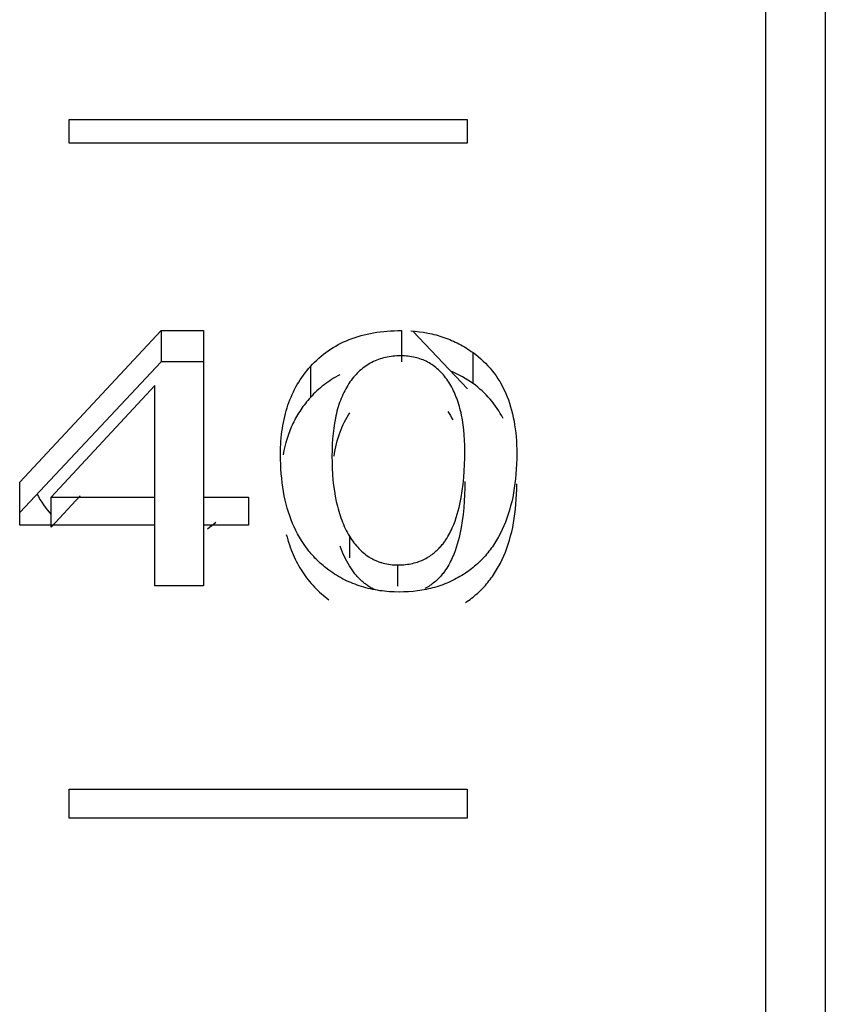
# Model space of a CAD drawing. Header units: millimetres. Extents: x -2637 to -1637, y 678 to 1678.
# Tile 200 of 256: x -1947.49 to -1943.44, y 1065.62 to 1070.57. Entities that reach past the tile are written whole.
import ezdxf

# ---------------------------------------------------------------- set-up
doc = ezdxf.new("R2010")
doc.units = ezdxf.units.MM
doc.layers.add('Make2D$B.SHOW mini', color=7, linetype='Continuous', true_color=0x000000)

msp = doc.modelspace()

# ---------------------------------------------------------------- linework, layer by layer
at = {"layer": 'Make2D$B.SHOW mini', "color": 18, "lineweight": -3, "true_color": 0x000000}
for points in [[(-1943.7431, 1075.5219), (-1943.7431, 1075.5214), (-1943.7431, 1015.6235)], [(-1943.4431, 1075.5182), (-1943.4431, 1024.9126)], [(-1947.2431, 1070.069), (-1945.2431, 1070.069)], [(-1947.2431, 1069.9495), (-1947.2431, 1070.069)], [(-1945.2431, 1070.069), (-1945.2431, 1069.9495)], [(-1945.2431, 1069.9495), (-1947.2431, 1069.9495)], [(-1947.4922, 1068.2446), (-1946.7813, 1069.0075)], [(-1946.7813, 1069.0075), (-1946.7813, 1068.8509)], [(-1946.7813, 1069.0075), (-1946.5687, 1069.0075)], [(-1946.5687, 1069.0075), (-1946.5687, 1068.1695)], [(-1946.0311, 1068.8268), (-1946.0208, 1068.8379), (-1946.0103, 1068.8487), (-1945.9995, 1068.8592), (-1945.9884, 1068.8693), (-1945.9771, 1068.879), (-1945.9656, 1068.8883), (-1945.9538, 1068.8974), (-1945.9417, 1068.906), (-1945.9294, 1068.9143), (-1945.9168, 1068.9223), (-1945.9039, 1068.9298), (-1945.8908, 1068.9371), (-1945.8775, 1068.9439), (-1945.8639, 1068.9505), (-1945.85, 1068.9566), (-1945.8358, 1068.9625), (-1945.8214, 1068.9679), (-1945.8067, 1068.973), (-1945.7918, 1068.9778), (-1945.7766, 1068.9822), (-1945.7611, 1068.9862), (-1945.7454, 1068.9899), (-1945.7294, 1068.9932), (-1945.7132, 1068.9962), (-1945.6966, 1068.9989), (-1945.6798, 1069.0011), (-1945.6628, 1069.0031), (-1945.6455, 1069.0046), (-1945.6279, 1069.0059), (-1945.61, 1069.0068), (-1945.5919, 1069.0073), (-1945.5735, 1069.0075)], [(-1945.5735, 1069.0075), (-1945.5735, 1068.8509)], [(-1945.527, 1069.006), (-1945.505, 1069.0043), (-1945.4832, 1069.0019), (-1945.4619, 1068.9989), (-1945.4408, 1068.9951), (-1945.4201, 1068.9907), (-1945.4099, 1068.9882), (-1945.3997, 1068.9856), (-1945.3897, 1068.9828), (-1945.3797, 1068.9798), (-1945.3698, 1068.9766), (-1945.36, 1068.9733), (-1945.3502, 1068.9698), (-1945.3406, 1068.9662), (-1945.331, 1068.9624), (-1945.3215, 1068.9584), (-1945.3121, 1068.9542), (-1945.3027, 1068.9498), (-1945.2935, 1068.9453), (-1945.2843, 1068.9406), (-1945.2752, 1068.9358), (-1945.2662, 1068.9308), (-1945.2573, 1068.9256), (-1945.2484, 1068.9202), (-1945.2396, 1068.9146), (-1945.2309, 1068.9089), (-1945.2223, 1068.903), (-1945.2137, 1068.897)], [(-1945.242, 1068.7146), (-1945.517, 1069.0053)], [(-1946.7813, 1068.8509), (-1947.4922, 1068.0932)], [(-1946.5687, 1068.8509), (-1946.7813, 1068.8509)], [(-1945.5762, 1068.8805), (-1945.5864, 1068.8804), (-1945.5965, 1068.88), (-1945.6064, 1068.8794), (-1945.6162, 1068.8785), (-1945.6258, 1068.8773), (-1945.6353, 1068.8759), (-1945.6447, 1068.8742), (-1945.6539, 1068.8723), (-1945.6629, 1068.8701), (-1945.6719, 1068.8677), (-1945.6806, 1068.865), (-1945.6893, 1068.8621), (-1945.6978, 1068.8589), (-1945.7061, 1068.8554), (-1945.7144, 1068.8517), (-1945.7224, 1068.8477), (-1945.7303, 1068.8434), (-1945.7381, 1068.839), (-1945.7458, 1068.8342), (-1945.7533, 1068.8292), (-1945.7606, 1068.8239), (-1945.7678, 1068.8184), (-1945.7749, 1068.8126), (-1945.7818, 1068.8066), (-1945.7886, 1068.8003), (-1945.7953, 1068.7937), (-1945.8018, 1068.7869), (-1945.8081, 1068.7799), (-1945.8143, 1068.7725), (-1945.8204, 1068.7649), (-1945.8263, 1068.7571), (-1945.8321, 1068.749)], [(-1945.3406, 1068.7552), (-1945.346, 1068.7629), (-1945.3515, 1068.7703), (-1945.3571, 1068.7775), (-1945.3629, 1068.7845), (-1945.3688, 1068.7912), (-1945.3748, 1068.7977), (-1945.381, 1068.8039), (-1945.3873, 1068.8099), (-1945.3937, 1068.8157), (-1945.4002, 1068.8212), (-1945.4069, 1068.8264), (-1945.4137, 1068.8315), (-1945.4206, 1068.8362), (-1945.4277, 1068.8408), (-1945.4348, 1068.8451), (-1945.4421, 1068.8491), (-1945.4496, 1068.8529), (-1945.4571, 1068.8565), (-1945.4648, 1068.8598), (-1945.4726, 1068.8628), (-1945.4805, 1068.8657), (-1945.4886, 1068.8682), (-1945.4968, 1068.8706), (-1945.5051, 1068.8727), (-1945.5135, 1068.8745), (-1945.5221, 1068.8761), (-1945.5308, 1068.8775), (-1945.5396, 1068.8786), (-1945.5486, 1068.8794), (-1945.5576, 1068.88), (-1945.5668, 1068.8804), (-1945.5762, 1068.8805)], [(-1945.2137, 1068.897), (-1945.2002, 1068.8868), (-1945.1871, 1068.8764), (-1945.1744, 1068.8655), (-1945.1622, 1068.8543), (-1945.1504, 1068.8428), (-1945.139, 1068.8308), (-1945.128, 1068.8185), (-1945.1175, 1068.8058), (-1945.1074, 1068.7928), (-1945.0977, 1068.7794), (-1945.0885, 1068.7656), (-1945.0797, 1068.7514), (-1945.0713, 1068.7369), (-1945.0634, 1068.722), (-1945.0559, 1068.7067), (-1945.0488, 1068.6911), (-1945.0422, 1068.675), (-1945.0359, 1068.6586), (-1945.0302, 1068.6418), (-1945.0248, 1068.6247), (-1945.0199, 1068.6071), (-1945.0154, 1068.5892), (-1945.0113, 1068.5709), (-1945.0076, 1068.5522), (-1945.0044, 1068.5331), (-1945.0016, 1068.5136), (-1944.9993, 1068.4937), (-1944.9973, 1068.4735), (-1944.9958, 1068.4528), (-1944.9948, 1068.4318), (-1944.9941, 1068.4104), (-1944.9939, 1068.3885)], [(-1945.2137, 1068.7411), (-1945.2137, 1068.897)], [(-1946.1815, 1068.3849), (-1946.1813, 1068.402), (-1946.1809, 1068.4188), (-1946.1801, 1068.4355), (-1946.1791, 1068.4519), (-1946.1778, 1068.4681), (-1946.1762, 1068.4841), (-1946.1743, 1068.4999), (-1946.1721, 1068.5155), (-1946.1696, 1068.5309), (-1946.1668, 1068.546), (-1946.1637, 1068.561), (-1946.1603, 1068.5757), (-1946.1566, 1068.5902), (-1946.1527, 1068.6045), (-1946.1484, 1068.6187), (-1946.1439, 1068.6326), (-1946.139, 1068.6462), (-1946.1339, 1068.6597), (-1946.1285, 1068.673), (-1946.1227, 1068.6861), (-1946.1167, 1068.6989), (-1946.1104, 1068.7116), (-1946.1038, 1068.724), (-1946.0969, 1068.7363), (-1946.0897, 1068.7483), (-1946.0822, 1068.7601), (-1946.0744, 1068.7717), (-1946.0663, 1068.7832), (-1946.058, 1068.7944), (-1946.0493, 1068.8054), (-1946.0403, 1068.8162), (-1946.0311, 1068.8268)], [(-1946.0311, 1068.8268), (-1946.0311, 1068.6714)], [(-1945.2137, 1068.7411), (-1945.2265, 1068.7501), (-1945.2395, 1068.7586), (-1945.2526, 1068.7668), (-1945.266, 1068.7746), (-1945.2795, 1068.782), (-1945.2931, 1068.789), (-1945.307, 1068.7956), (-1945.321, 1068.8019)], [(-1945.8836, 1068.7847), (-1945.894, 1068.7793), (-1945.9043, 1068.7736), (-1945.9144, 1068.7677), (-1945.9243, 1068.7616), (-1945.9341, 1068.7553), (-1945.9437, 1068.7488), (-1945.9531, 1068.742), (-1945.9624, 1068.735), (-1945.9715, 1068.7278), (-1945.9805, 1068.7204), (-1945.9893, 1068.7128), (-1945.998, 1068.705), (-1946.0065, 1068.6969), (-1946.0148, 1068.6886), (-1946.023, 1068.6801), (-1946.0311, 1068.6714)], [(-1945.8321, 1068.749), (-1945.8377, 1068.7407), (-1945.8432, 1068.7321), (-1945.8484, 1068.7234), (-1945.8535, 1068.7144), (-1945.8584, 1068.7053), (-1945.8631, 1068.6959), (-1945.8676, 1068.6863), (-1945.872, 1068.6765), (-1945.8762, 1068.6665), (-1945.8801, 1068.6563), (-1945.884, 1068.6459), (-1945.8876, 1068.6352), (-1945.891, 1068.6244), (-1945.8943, 1068.6133), (-1945.8974, 1068.602), (-1945.9003, 1068.5905), (-1945.9031, 1068.5788), (-1945.9056, 1068.5669), (-1945.9102, 1068.5424), (-1945.9141, 1068.517), (-1945.9172, 1068.4907), (-1945.9197, 1068.4636), (-1945.9214, 1068.4355), (-1945.9225, 1068.4066), (-1945.9228, 1068.3767)], [(-1945.2553, 1068.4003), (-1945.2556, 1068.4288), (-1945.2566, 1068.4564), (-1945.2583, 1068.4831), (-1945.2606, 1068.509), (-1945.2636, 1068.5341), (-1945.2673, 1068.5583), (-1945.2716, 1068.5817), (-1945.274, 1068.5931), (-1945.2766, 1068.6043), (-1945.2793, 1068.6153), (-1945.2823, 1068.626), (-1945.2853, 1068.6366), (-1945.2886, 1068.6469), (-1945.292, 1068.6571), (-1945.2956, 1068.667), (-1945.2993, 1068.6767), (-1945.3032, 1068.6863), (-1945.3073, 1068.6956), (-1945.3116, 1068.7047), (-1945.316, 1068.7136), (-1945.3206, 1068.7224), (-1945.3253, 1068.7309), (-1945.3302, 1068.7392), (-1945.3353, 1068.7473), (-1945.3406, 1068.7552)], [(-1946.8138, 1068.7313), (-1947.3338, 1068.1695)], [(-1946.8138, 1068.1695), (-1946.8138, 1068.7313)], [(-1945.0623, 1068.5652), (-1945.0693, 1068.5784), (-1945.0765, 1068.5912), (-1945.0842, 1068.6038), (-1945.0921, 1068.6161), (-1945.1004, 1068.6281), (-1945.109, 1068.6398), (-1945.118, 1068.6512), (-1945.1273, 1068.6623), (-1945.1369, 1068.6732), (-1945.1469, 1068.6837), (-1945.1572, 1068.694), (-1945.1678, 1068.704), (-1945.1788, 1068.7137), (-1945.1901, 1068.7231), (-1945.2017, 1068.7323), (-1945.2137, 1068.7411)], [(-1946.0311, 1068.6714), (-1946.0377, 1068.664), (-1946.0441, 1068.6564), (-1946.0504, 1068.6488), (-1946.0565, 1068.6411), (-1946.0625, 1068.6332), (-1946.0684, 1068.6253), (-1946.0741, 1068.6172), (-1946.0796, 1068.6091), (-1946.085, 1068.6008), (-1946.0903, 1068.5925), (-1946.0954, 1068.584), (-1946.1004, 1068.5755), (-1946.1052, 1068.5668), (-1946.1098, 1068.558), (-1946.1144, 1068.5492), (-1946.1187, 1068.5402), (-1946.123, 1068.5311), (-1946.127, 1068.522), (-1946.1347, 1068.5033), (-1946.1419, 1068.4842), (-1946.1484, 1068.4647), (-1946.1544, 1068.4448), (-1946.1597, 1068.4245), (-1946.1645, 1068.4037), (-1946.1687, 1068.3826)], [(-1945.3406, 1068.6003), (-1945.3339, 1068.5902), (-1945.3274, 1068.5798), (-1945.3213, 1068.569), (-1945.3154, 1068.5579)], [(-1945.9124, 1068.3752), (-1945.9097, 1068.3916), (-1945.9067, 1068.4077), (-1945.9034, 1068.4234), (-1945.8998, 1068.4388), (-1945.8959, 1068.4537), (-1945.8917, 1068.4683), (-1945.8871, 1068.4826), (-1945.8823, 1068.4964), (-1945.8771, 1068.5099), (-1945.8716, 1068.523), (-1945.8658, 1068.5358), (-1945.8597, 1068.5482), (-1945.8533, 1068.5602), (-1945.8465, 1068.5719), (-1945.8395, 1068.5832), (-1945.8358, 1068.5887), (-1945.8321, 1068.5942)], [(-1945.9378, 1067.8027), (-1945.9528, 1067.814), (-1945.9601, 1067.8198), (-1945.9673, 1067.8258), (-1945.9744, 1067.8318), (-1945.9814, 1067.838), (-1945.9882, 1067.8443), (-1945.9949, 1067.8507), (-1946.0015, 1067.8572), (-1946.008, 1067.8638), (-1946.0144, 1067.8706), (-1946.0206, 1067.8774), (-1946.0267, 1067.8844), (-1946.0328, 1067.8915), (-1946.0386, 1067.8986), (-1946.0444, 1067.9059), (-1946.0556, 1067.9209), (-1946.0663, 1067.9362), (-1946.0765, 1067.9521), (-1946.0863, 1067.9683), (-1946.0956, 1067.985), (-1946.1044, 1068.0022), (-1946.1127, 1068.0198), (-1946.1205, 1068.0378), (-1946.1279, 1068.0563), (-1946.1348, 1068.0752), (-1946.1412, 1068.0945), (-1946.1472, 1068.1143), (-1946.1527, 1068.1345), (-1946.1577, 1068.1551), (-1946.1622, 1068.1762), (-1946.1662, 1068.1977), (-1946.1698, 1068.2196), (-1946.1729, 1068.242), (-1946.1755, 1068.2647), (-1946.1777, 1068.2879), (-1946.1793, 1068.3115), (-1946.1805, 1068.3356), (-1946.1812, 1068.36), (-1946.1815, 1068.3849)], [(-1945.9228, 1068.3767), (-1945.9225, 1068.3453), (-1945.9215, 1068.3147), (-1945.9198, 1068.285), (-1945.9175, 1068.256), (-1945.9144, 1068.2279), (-1945.9107, 1068.2006), (-1945.9063, 1068.1742), (-1945.9012, 1068.1486), (-1945.8954, 1068.1238), (-1945.8923, 1068.1118), (-1945.8889, 1068.0999), (-1945.8854, 1068.0883), (-1945.8817, 1068.0768), (-1945.8779, 1068.0656), (-1945.8738, 1068.0546), (-1945.8696, 1068.0439), (-1945.8652, 1068.0333), (-1945.8607, 1068.0229), (-1945.8559, 1068.0128), (-1945.851, 1068.0029), (-1945.8459, 1067.9932), (-1945.8406, 1067.9837), (-1945.8351, 1067.9744)], [(-1945.5911, 1067.829), (-1945.5812, 1067.8291), (-1945.5715, 1067.8295), (-1945.5621, 1067.8302), (-1945.5528, 1067.831), (-1945.5437, 1067.8321), (-1945.5349, 1067.8335), (-1945.5262, 1067.8351), (-1945.5177, 1067.8369), (-1945.5094, 1067.8389), (-1945.5013, 1067.8411), (-1945.4934, 1067.8435), (-1945.4857, 1067.8461), (-1945.4782, 1067.8489), (-1945.4709, 1067.8519), (-1945.4638, 1067.8551), (-1945.4569, 1067.8584), (-1945.4502, 1067.862), (-1945.4437, 1067.8656), (-1945.4374, 1067.8695), (-1945.4312, 1067.8734), (-1945.4253, 1067.8775), (-1945.4195, 1067.8817), (-1945.4139, 1067.886), (-1945.4085, 1067.8904), (-1945.4033, 1067.8948), (-1945.3983, 1067.8993), (-1945.3935, 1067.9038), (-1945.3888, 1067.9084), (-1945.3843, 1067.913), (-1945.38, 1067.9176), (-1945.3759, 1067.9222), (-1945.3719, 1067.9267), (-1945.3681, 1067.9313), (-1945.3645, 1067.9358), (-1945.361, 1067.9403), (-1945.3577, 1067.9448), (-1945.3545, 1067.9492), (-1945.3514, 1067.9537), (-1945.3457, 1067.9625), (-1945.3404, 1067.9712), (-1945.3354, 1067.98), (-1945.3308, 1067.9887), (-1945.3264, 1067.9974), (-1945.3223, 1068.0061), (-1945.3183, 1068.0149), (-1945.3109, 1068.0324), (-1945.3042, 1068.0498), (-1945.2982, 1068.0671), (-1945.2929, 1068.0843), (-1945.2881, 1068.1013), (-1945.2838, 1068.1181), (-1945.28, 1068.1349), (-1945.2765, 1068.1516), (-1945.2733, 1068.1683), (-1945.268, 1068.2016), (-1945.2638, 1068.2348), (-1945.2605, 1068.2679), (-1945.2581, 1068.3009), (-1945.2565, 1068.334), (-1945.2556, 1068.3671), (-1945.2553, 1068.4003)], [(-1944.9939, 1068.3885), (-1944.9942, 1068.3622), (-1944.9949, 1068.3364), (-1944.9962, 1068.3111), (-1944.998, 1068.2862), (-1945.0003, 1068.2618), (-1945.003, 1068.2378), (-1945.0063, 1068.2144), (-1945.0101, 1068.1914), (-1945.0144, 1068.1689), (-1945.0193, 1068.1469), (-1945.0246, 1068.1254), (-1945.0304, 1068.1043), (-1945.0367, 1068.0837), (-1945.0435, 1068.0637), (-1945.0509, 1068.0441), (-1945.0587, 1068.025), (-1945.067, 1068.0064), (-1945.0759, 1067.9883), (-1945.0852, 1067.9706), (-1945.0951, 1067.9535), (-1945.1002, 1067.9452), (-1945.1054, 1067.9369), (-1945.1108, 1067.9288), (-1945.1163, 1067.9208), (-1945.1219, 1067.9129), (-1945.1276, 1067.9052), (-1945.1335, 1067.8976), (-1945.1395, 1067.8901), (-1945.1456, 1067.8827), (-1945.1518, 1067.8755), (-1945.1582, 1067.8683), (-1945.1646, 1067.8614), (-1945.1713, 1067.8545), (-1945.178, 1067.8478), (-1945.1849, 1067.8412), (-1945.1918, 1067.8347), (-1945.199, 1067.8283), (-1945.2062, 1067.8221), (-1945.2135, 1067.816), (-1945.221, 1067.8101), (-1945.2286, 1067.8042), (-1945.2364, 1067.7985), (-1945.2442, 1067.793), (-1945.2522, 1067.7875)], [(-1947.4922, 1068.0283), (-1947.4922, 1068.2446)], [(-1945.2553, 1068.2478), (-1945.2556, 1068.2148), (-1945.2565, 1068.1819), (-1945.2581, 1068.149), (-1945.2605, 1068.1162), (-1945.2638, 1068.0833), (-1945.268, 1068.0503), (-1945.2734, 1068.0172), (-1945.2765, 1068.0007), (-1945.28, 1067.984), (-1945.2838, 1067.9674), (-1945.2881, 1067.9506), (-1945.2929, 1067.9338), (-1945.2982, 1067.9167), (-1945.3042, 1067.8995), (-1945.3109, 1067.8822), (-1945.3145, 1067.8735), (-1945.3183, 1067.8648), (-1945.3223, 1067.8561), (-1945.3265, 1067.8475), (-1945.3309, 1067.8388), (-1945.3355, 1067.8301), (-1945.3404, 1067.8214), (-1945.3458, 1067.8127), (-1945.3515, 1067.804), (-1945.3546, 1067.7996), (-1945.3578, 1067.7952), (-1945.3611, 1067.7907), (-1945.3646, 1067.7863), (-1945.3682, 1067.7818), (-1945.372, 1067.7773), (-1945.3759, 1067.7728), (-1945.38, 1067.7683), (-1945.3842, 1067.7638), (-1945.3886, 1067.7593), (-1945.3932, 1067.7548), (-1945.398, 1067.7504), (-1945.4029, 1067.746), (-1945.408, 1067.7416), (-1945.4133, 1067.7374), (-1945.4188, 1067.7332), (-1945.4244, 1067.7291), (-1945.4302, 1067.7251), (-1945.4363, 1067.7212), (-1945.4425, 1067.7174), (-1945.4489, 1067.7138), (-1945.4554, 1067.7103)], [(-1945.2522, 1067.6391), (-1945.2442, 1067.6445), (-1945.2364, 1067.65), (-1945.2286, 1067.6557), (-1945.221, 1067.6615), (-1945.2135, 1067.6674), (-1945.2062, 1067.6735), (-1945.199, 1067.6796), (-1945.1918, 1067.6859), (-1945.1849, 1067.6924), (-1945.178, 1067.6989), (-1945.1713, 1067.7056), (-1945.1646, 1067.7124), (-1945.1582, 1067.7194), (-1945.1518, 1067.7264), (-1945.1456, 1067.7336), (-1945.1395, 1067.7409), (-1945.1335, 1067.7484), (-1945.1276, 1067.756), (-1945.1219, 1067.7636), (-1945.1163, 1067.7715), (-1945.1108, 1067.7794), (-1945.1054, 1067.7875), (-1945.1002, 1067.7957), (-1945.0951, 1067.804), (-1945.0852, 1067.821), (-1945.0759, 1067.8385), (-1945.067, 1067.8565), (-1945.0587, 1067.875), (-1945.0509, 1067.8939), (-1945.0435, 1067.9134), (-1945.0367, 1067.9333), (-1945.0304, 1067.9538), (-1945.0246, 1067.9747), (-1945.0193, 1067.9961), (-1945.0144, 1068.0179), (-1945.0101, 1068.0403), (-1945.0063, 1068.0631), (-1945.003, 1068.0864), (-1945.0003, 1068.1102), (-1944.998, 1068.1344), (-1944.9962, 1068.1591), (-1944.9949, 1068.1843), (-1944.9942, 1068.21), (-1944.9939, 1068.2361)], [(-1947.4063, 1068.1867), (-1947.3984, 1068.1724), (-1947.3902, 1068.1585), (-1947.3817, 1068.145), (-1947.3728, 1068.1317), (-1947.3635, 1068.1188), (-1947.354, 1068.1063), (-1947.3441, 1068.0941), (-1947.3338, 1068.0822)], [(-1947.3338, 1068.0185), (-1947.1891, 1068.1757)], [(-1947.3338, 1068.0185), (-1947.3338, 1068.1695)], [(-1947.3338, 1068.1695), (-1946.8138, 1068.1695)], [(-1946.8138, 1068.0185), (-1946.8138, 1068.1695)], [(-1946.5687, 1068.1695), (-1946.3426, 1068.1695)], [(-1946.5687, 1068.1695), (-1946.5687, 1068.0185)], [(-1946.3426, 1068.1695), (-1946.3426, 1068.0283)], [(-1946.8138, 1068.0283), (-1947.4922, 1068.0283)], [(-1946.8138, 1067.7238), (-1946.8138, 1068.0283)], [(-1946.3426, 1068.0283), (-1946.5687, 1068.0283)], [(-1946.5687, 1068.0283), (-1946.5687, 1067.7238)], [(-1946.5483, 1068.0109), (-1946.5375, 1068.0189), (-1946.5269, 1068.0271), (-1946.5165, 1068.0356), (-1946.5064, 1068.0443)], [(-1946.1521, 1067.9817), (-1946.1486, 1067.9686), (-1946.1448, 1067.9557), (-1946.1409, 1067.9429), (-1946.1367, 1067.9303), (-1946.1324, 1067.9179), (-1946.1278, 1067.9057), (-1946.123, 1067.8937), (-1946.118, 1067.8819), (-1946.1129, 1067.8702), (-1946.1075, 1067.8587), (-1946.1019, 1067.8475), (-1946.0961, 1067.8364), (-1946.0901, 1067.8254), (-1946.084, 1067.8147), (-1946.0776, 1067.8042), (-1946.071, 1067.7938), (-1946.0642, 1067.7837), (-1946.0572, 1067.7737), (-1946.05, 1067.7639), (-1946.0426, 1067.7543), (-1946.0349, 1067.7449), (-1946.0271, 1067.7357), (-1946.0191, 1067.7267), (-1946.0109, 1067.7179), (-1946.0025, 1067.7092), (-1945.9939, 1067.7008), (-1945.985, 1067.6925), (-1945.976, 1067.6845), (-1945.9668, 1067.6766), (-1945.9573, 1067.6689), (-1945.9477, 1067.6614), (-1945.9378, 1067.6542)], [(-1945.8351, 1067.9744), (-1945.8296, 1067.9655), (-1945.8239, 1067.9569), (-1945.8181, 1067.9486), (-1945.8121, 1067.9405), (-1945.806, 1067.9327), (-1945.7998, 1067.9252), (-1945.7935, 1067.918), (-1945.787, 1067.911), (-1945.7803, 1067.9043), (-1945.7736, 1067.8979), (-1945.7667, 1067.8918), (-1945.7597, 1067.886), (-1945.7525, 1067.8805), (-1945.7452, 1067.8752), (-1945.7378, 1067.8702), (-1945.734, 1067.8679), (-1945.7302, 1067.8655), (-1945.7264, 1067.8633), (-1945.7226, 1067.8611), (-1945.7187, 1067.859), (-1945.7147, 1067.857), (-1945.7108, 1067.855), (-1945.7068, 1067.8531), (-1945.7027, 1067.8513), (-1945.6987, 1067.8496), (-1945.6946, 1067.8479), (-1945.6905, 1067.8463), (-1945.6863, 1067.8448), (-1945.6821, 1067.8433), (-1945.6779, 1067.8419), (-1945.6736, 1067.8406), (-1945.665, 1067.8382), (-1945.6562, 1067.836), (-1945.6473, 1067.8342), (-1945.6383, 1067.8326), (-1945.6291, 1067.8313), (-1945.6198, 1067.8303), (-1945.6104, 1067.8296), (-1945.6008, 1067.8292), (-1945.5911, 1067.829)], [(-1945.8351, 1067.9744), (-1945.8351, 1067.8641)], [(-1945.8351, 1067.8248), (-1945.8418, 1067.836), (-1945.8481, 1067.8475), (-1945.8542, 1067.8594), (-1945.86, 1067.8715), (-1945.8656, 1067.884), (-1945.8709, 1067.8968), (-1945.8759, 1067.9099), (-1945.8807, 1067.9234)], [(-1945.7043, 1067.7032), (-1945.7092, 1067.7054), (-1945.7139, 1067.7077), (-1945.7187, 1067.7101), (-1945.7234, 1067.7127), (-1945.728, 1067.7153), (-1945.7326, 1067.718), (-1945.7372, 1067.7208), (-1945.7417, 1067.7238), (-1945.7461, 1067.7268), (-1945.7505, 1067.73), (-1945.7549, 1067.7332), (-1945.7592, 1067.7365), (-1945.7635, 1067.74), (-1945.7677, 1067.7435), (-1945.7718, 1067.7472), (-1945.7759, 1067.7509), (-1945.78, 1067.7548), (-1945.784, 1067.7588), (-1945.788, 1067.7628), (-1945.7919, 1067.767), (-1945.7958, 1067.7712), (-1945.7996, 1067.7756), (-1945.8071, 1067.7846), (-1945.8144, 1067.794), (-1945.8215, 1067.8039), (-1945.8284, 1067.8141), (-1945.8351, 1067.8248)], [(-1945.5911, 1067.7217), (-1945.5911, 1067.829)], [(-1945.5843, 1067.6927), (-1945.6095, 1067.6931), (-1945.6219, 1067.6937), (-1945.6343, 1067.6944), (-1945.6465, 1067.6954), (-1945.6586, 1067.6966), (-1945.6706, 1067.698), (-1945.6826, 1067.6996), (-1945.6944, 1067.7014), (-1945.7061, 1067.7035), (-1945.7177, 1067.7058), (-1945.7292, 1067.7082), (-1945.7406, 1067.7109), (-1945.7519, 1067.7138), (-1945.7631, 1067.717), (-1945.7742, 1067.7203), (-1945.7852, 1067.7238), (-1945.7961, 1067.7276), (-1945.8069, 1067.7316), (-1945.8176, 1067.7358), (-1945.8282, 1067.7402), (-1945.8387, 1067.7448), (-1945.849, 1067.7496), (-1945.8593, 1067.7547), (-1945.8695, 1067.7599), (-1945.8796, 1067.7654), (-1945.8895, 1067.7711), (-1945.8994, 1067.777), (-1945.9092, 1067.7831), (-1945.9188, 1067.7894), (-1945.9284, 1067.7959), (-1945.9378, 1067.8027)], [(-1945.2522, 1067.7875), (-1945.2612, 1067.7817), (-1945.2702, 1067.776), (-1945.2794, 1067.7705), (-1945.2886, 1067.7652), (-1945.298, 1067.7601), (-1945.3074, 1067.7552), (-1945.3169, 1067.7504), (-1945.3265, 1067.7459), (-1945.3362, 1067.7415), (-1945.346, 1067.7373), (-1945.3559, 1067.7334), (-1945.3659, 1067.7296), (-1945.376, 1067.726), (-1945.3861, 1067.7225), (-1945.3964, 1067.7193), (-1945.4067, 1067.7163), (-1945.4171, 1067.7134), (-1945.4277, 1067.7107), (-1945.4383, 1067.7082), (-1945.449, 1067.7059), (-1945.4598, 1067.7038), (-1945.4706, 1067.7019), (-1945.4816, 1067.7001), (-1945.4927, 1067.6986), (-1945.515, 1067.696), (-1945.5378, 1067.6942), (-1945.5609, 1067.6931), (-1945.5843, 1067.6927)], [(-1946.5687, 1067.7238), (-1946.8138, 1067.7238)], [(-1947.2431, 1066.7023), (-1945.2431, 1066.7023)], [(-1947.2431, 1066.5553), (-1947.2431, 1066.7023)], [(-1945.2431, 1066.7023), (-1945.2431, 1066.5553)], [(-1945.2431, 1066.5553), (-1947.2431, 1066.5553)]]:
    msp.add_lwpolyline(points, dxfattribs=at)

doc.saveas('drawing.dxf')
